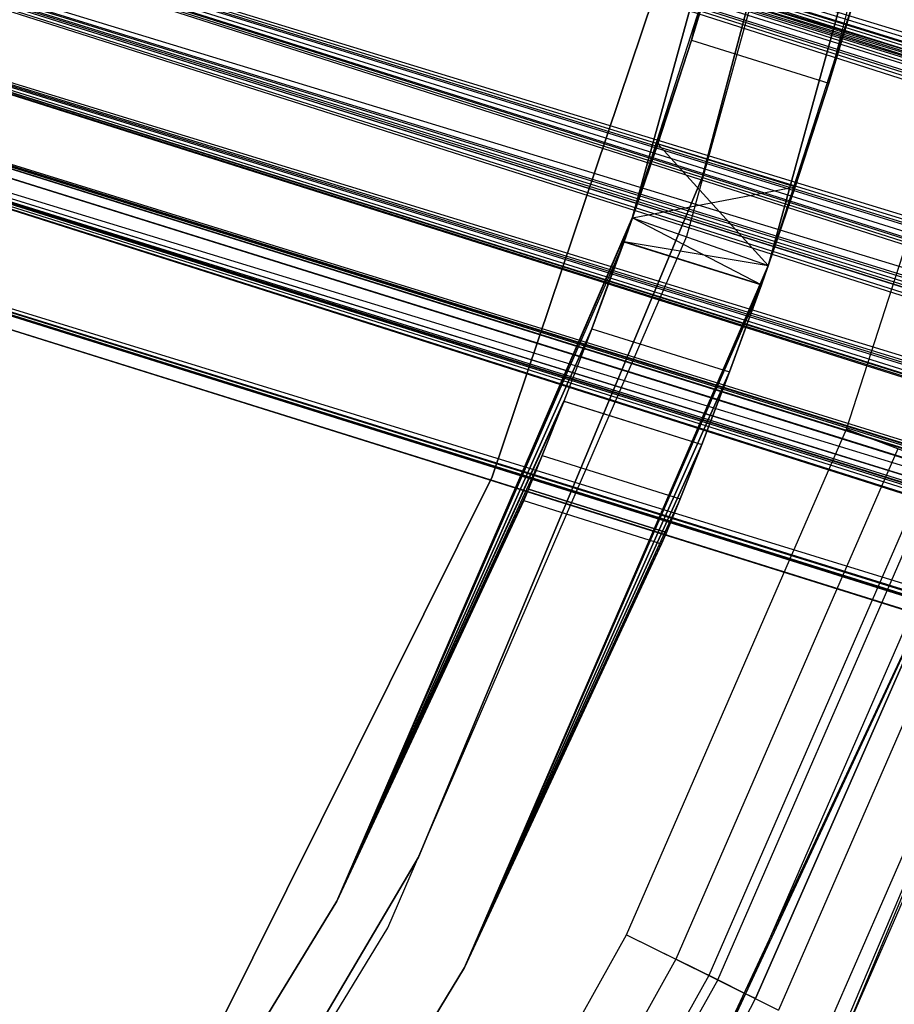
# Model space of a CAD drawing. Extents: x -38.3 to -0.1, y -39.1 to 0.
# Tile 105 of 256: x -17.36 to -17.002, y -20.586 to -20.182. Entities that reach past the tile are written whole.
import ezdxf

# ---------------------------------------------------------------- set-up
doc = ezdxf.new("R2010")
doc.units = 0
doc.header["$MEASUREMENT"] = 0
doc.layers.get('0').update_dxf_attribs({"color": 13, "linetype": 'CONTINUOUS'})

# ---------------------------------------------------------------- blocks, each defined once
blk = doc.blocks.new('ORTO_XII_A_STL')
at = {"color": 0}
for p, q in [((29.70708, 16.75529, 1.48324), (20.76024, 19.53969, 1.48037)), ((29.70193, 16.73888, 1.48037), (20.76024, 19.53969, 1.48037)), ((29.70708, 16.75529, 1.48324), (20.76024, 19.53969, 1.48037)), ((29.70193, 16.73888, 1.48037), (20.76024, 19.53969, 1.48037)), ((29.68261, 16.67718, 1.48324), (20.76024, 19.53969, 1.48037)), ((29.68261, 16.67718, 1.48324), (20.76024, 19.53969, 1.48037)), ((29.69484, 16.71624, 1.87264), (20.76024, 19.53969, 1.8712)), ((29.70193, 16.73888, 1.8712), (20.76024, 19.53969, 1.8712)), ((29.69484, 16.71624, 1.87264), (20.76024, 19.53969, 1.8712)), ((29.70193, 16.73888, 1.8712), (20.76024, 19.53969, 1.8712)), ((29.71877, 16.79264, 1.85562), (20.76024, 19.53969, 1.8712)), ((29.71877, 16.79264, 1.85562), (20.76024, 19.53969, 1.8712)), ((37.12902, 14.43699, 0.79568), (20.76024, 19.53969, 0.7914)), ((37.12204, 14.41468, 0.7914), (20.76024, 19.53969, 0.7914)), ((37.12902, 14.43699, 0.79568), (20.76024, 19.53969, 0.7914)), ((37.12204, 14.41468, 0.7914), (20.76024, 19.53969, 0.7914)), ((37.10086, 14.34708, 0.79568), (20.76024, 19.53969, 0.7914)), ((37.10086, 14.34708, 0.79568), (20.76024, 19.53969, 0.7914)), ((37.11494, 14.39204, 1.18366), (20.76024, 19.53969, 1.18223)), ((37.12204, 14.41468, 1.18223), (20.76024, 19.53969, 1.18223)), ((37.11494, 14.39204, 1.18366), (20.76024, 19.53969, 1.18223)), ((37.12204, 14.41468, 1.18223), (20.76024, 19.53969, 1.18223)), ((37.14229, 14.47933, 1.16111), (20.76024, 19.53969, 1.18223)), ((37.14229, 14.47933, 1.16111), (20.76024, 19.53969, 1.18223)), ((29.71824, 16.79093, 1.78919), (20.75812, 19.5329, 1.81258)), ((29.71398, 16.77735, 1.7978), (20.75812, 19.5329, 1.81258)), ((29.71824, 16.79093, 1.78919), (20.75812, 19.5329, 1.81258)), ((29.71398, 16.77735, 1.7978), (20.75812, 19.5329, 1.81258)), ((29.69981, 16.73209, 1.81258), (20.75812, 19.5329, 1.81258)), ((29.69981, 16.73209, 1.81258), (20.75812, 19.5329, 1.81258)), ((29.68024, 16.66961, 1.54695), (20.75812, 19.5329, 1.539)), ((29.68498, 16.68477, 1.542), (20.75812, 19.5329, 1.539)), ((29.68024, 16.66961, 1.54695), (20.75812, 19.5329, 1.539)), ((29.68498, 16.68477, 1.542), (20.75812, 19.5329, 1.539)), ((29.69981, 16.73209, 1.539), (20.75812, 19.5329, 1.539)), ((29.69981, 16.73209, 1.539), (20.75812, 19.5329, 1.539)), ((37.13834, 14.46673, 1.10021), (20.75812, 19.5329, 1.1236)), ((37.13408, 14.45314, 1.10882), (20.75812, 19.5329, 1.1236)), ((37.13834, 14.46673, 1.10021), (20.75812, 19.5329, 1.1236)), ((37.13408, 14.45314, 1.10882), (20.75812, 19.5329, 1.1236)), ((37.11991, 14.40789, 1.1236), (20.75812, 19.5329, 1.1236)), ((37.11991, 14.40789, 1.1236), (20.75812, 19.5329, 1.1236)), ((37.10034, 14.34541, 0.85797), (20.75812, 19.5329, 0.85002)), ((37.10509, 14.36057, 0.85302), (20.75812, 19.5329, 0.85002)), ((37.10034, 14.34541, 0.85797), (20.75812, 19.5329, 0.85002)), ((37.10509, 14.36057, 0.85302), (20.75812, 19.5329, 0.85002)), ((37.11991, 14.40789, 0.85002), (20.75812, 19.5329, 0.85002)), ((37.11991, 14.40789, 0.85002), (20.75812, 19.5329, 0.85002)), ((21.58628, 19.51726, 0.7309), (21.50895, 19.22534, 0.7309)), ((21.50895, 19.22534, 0.67185), (21.58628, 19.51726, 0.67185)), ((21.58628, 19.51726, 0.7309), (21.50895, 19.22534, 0.7309)), ((21.50895, 19.22534, 0.67185), (21.58628, 19.51726, 0.67185)), ((21.56156, 19.50382, 0.7309), (21.48042, 19.20912, 0.7309)), ((21.48042, 19.20912, 2.24665), (21.56156, 19.50382, 2.24665)), ((21.48042, 19.20912, 2.24665), (21.56156, 19.50382, 2.24665)), ((21.56156, 19.50382, 0.7309), (21.48042, 19.20912, 0.7309)), ((21.50456, 19.2817, 0.78602), (21.56156, 19.50382, 0.7309)), ((21.50456, 19.2817, 0.78602), (21.56156, 19.50382, 0.7309)), ((21.50271, 19.20127, 0.67185), (21.58471, 19.49915, 0.67185)), ((21.50271, 19.20127, 0.67185), (21.58471, 19.49915, 0.67185)), ((21.50271, 19.20127, 0.7309), (21.58471, 19.49915, 0.7309)), ((21.50271, 19.20127, 0.7309), (21.58471, 19.49915, 0.7309)), ((21.61945, 19.49215, 2.24665), (21.53613, 19.18951, 2.24665)), ((21.53613, 19.18951, 0.67185), (21.61945, 19.49215, 0.67185)), ((21.61945, 19.49215, 2.24665), (21.53613, 19.18951, 2.24665)), ((21.53613, 19.18951, 0.67185), (21.61945, 19.49215, 0.67185)), ((21.56089, 19.26397, 1.87657), (21.61945, 19.49215, 2.24665)), ((21.56089, 19.26397, 1.87657), (21.61945, 19.49215, 2.24665)), ((29.69981, 16.73209, 1.81258), (20.73854, 19.47042, 1.80463)), ((29.69484, 16.71624, 1.81358), (20.73854, 19.47042, 1.80463)), ((29.69981, 16.73209, 1.81258), (20.73854, 19.47042, 1.80463)), ((29.69484, 16.71624, 1.81358), (20.73854, 19.47042, 1.80463)), ((29.68024, 16.66961, 1.80463), (20.73854, 19.47042, 1.80463)), ((29.68024, 16.66961, 1.80463), (20.73854, 19.47042, 1.80463)), ((29.66401, 16.61781, 1.58441), (20.73854, 19.47042, 1.54695)), ((29.66753, 16.62904, 1.57265), (20.73854, 19.47042, 1.54695)), ((29.66401, 16.61781, 1.58441), (20.73854, 19.47042, 1.54695)), ((29.66753, 16.62904, 1.57265), (20.73854, 19.47042, 1.54695)), ((29.68024, 16.66961, 1.54695), (20.73854, 19.47042, 1.54695)), ((29.68024, 16.66961, 1.54695), (20.73854, 19.47042, 1.54695)), ((37.11991, 14.40789, 1.1236), (20.73854, 19.47042, 1.11565)), ((37.11494, 14.39204, 1.12461), (20.73854, 19.47042, 1.11565)), ((37.11991, 14.40789, 1.1236), (20.73854, 19.47042, 1.11565)), ((37.11494, 14.39204, 1.12461), (20.73854, 19.47042, 1.11565)), ((37.10034, 14.34541, 1.11565), (20.73854, 19.47042, 1.11565)), ((37.10034, 14.34541, 1.11565), (20.73854, 19.47042, 1.11565)), ((37.08411, 14.29361, 0.89544), (20.73854, 19.47042, 0.85797)), ((37.08763, 14.30484, 0.88367), (20.73854, 19.47042, 0.85797)), ((37.08411, 14.29361, 0.89544), (20.73854, 19.47042, 0.85797)), ((37.08763, 14.30484, 0.88367), (20.73854, 19.47042, 0.85797)), ((37.10034, 14.34541, 0.85797), (20.73854, 19.47042, 0.85797)), ((37.10034, 14.34541, 0.85797), (20.73854, 19.47042, 0.85797)), ((29.68261, 16.67718, 1.48324), (20.73228, 19.45043, 1.49173)), ((29.67398, 16.64962, 1.49173), (20.73228, 19.45043, 1.49173)), ((29.68261, 16.67718, 1.48324), (20.73228, 19.45043, 1.49173)), ((29.67398, 16.64962, 1.49173), (20.73228, 19.45043, 1.49173)), ((29.66026, 16.60582, 1.51653), (20.73228, 19.45043, 1.49173)), ((29.66026, 16.60582, 1.51653), (20.73228, 19.45043, 1.49173)), ((29.67091, 16.63983, 1.85562), (20.73228, 19.45043, 1.85984)), ((29.67091, 16.63983, 1.85562), (20.73228, 19.45043, 1.85984)), ((29.69484, 16.71624, 1.87264), (20.73228, 19.45043, 1.85984)), ((29.69484, 16.71624, 1.87264), (20.73228, 19.45043, 1.85984)), ((37.10086, 14.34708, 0.79568), (20.73228, 19.45043, 0.80275)), ((37.09408, 14.32542, 0.80275), (20.73228, 19.45043, 0.80275)), ((37.10086, 14.34708, 0.79568), (20.73228, 19.45043, 0.80275)), ((37.09408, 14.32542, 0.80275), (20.73228, 19.45043, 0.80275)), ((37.07592, 14.26747, 0.83947), (20.73228, 19.45043, 0.80275)), ((37.07592, 14.26747, 0.83947), (20.73228, 19.45043, 0.80275)), ((37.0876, 14.30474, 1.16111), (20.73228, 19.45043, 1.17087)), ((37.09408, 14.32542, 1.17087), (20.73228, 19.45043, 1.17087)), ((37.0876, 14.30474, 1.16111), (20.73228, 19.45043, 1.17087)), ((37.09408, 14.32542, 1.17087), (20.73228, 19.45043, 1.17087)), ((37.11494, 14.39204, 1.18366), (20.73228, 19.45043, 1.17087)), ((37.11494, 14.39204, 1.18366), (20.73228, 19.45043, 1.17087)), ((29.68024, 16.66961, 1.80463), (20.72232, 19.41862, 1.76716)), ((29.6757, 16.65513, 1.7978), (20.72232, 19.41862, 1.76716)), ((29.68024, 16.66961, 1.80463), (20.72232, 19.41862, 1.76716)), ((29.6757, 16.65513, 1.7978), (20.72232, 19.41862, 1.76716)), ((29.66401, 16.61781, 1.76716), (20.72232, 19.41862, 1.76716)), ((29.66401, 16.61781, 1.76716), (20.72232, 19.41862, 1.76716)), ((29.65485, 16.58856, 1.64281), (20.72232, 19.41862, 1.58441)), ((29.65633, 16.59329, 1.62692), (20.72232, 19.41862, 1.58441)), ((29.65485, 16.58856, 1.64281), (20.72232, 19.41862, 1.58441)), ((29.65633, 16.59329, 1.62692), (20.72232, 19.41862, 1.58441)), ((29.66401, 16.61781, 1.58441), (20.72232, 19.41862, 1.58441)), ((29.66401, 16.61781, 1.58441), (20.72232, 19.41862, 1.58441)), ((37.10034, 14.34541, 1.11565), (20.72232, 19.41862, 1.07819)), ((37.0958, 14.33093, 1.10882), (20.72232, 19.41862, 1.07819)), ((37.10034, 14.34541, 1.11565), (20.72232, 19.41862, 1.07819)), ((37.0958, 14.33093, 1.10882), (20.72232, 19.41862, 1.07819)), ((37.08411, 14.29361, 1.07819), (20.72232, 19.41862, 1.07819)), ((37.08411, 14.29361, 1.07819), (20.72232, 19.41862, 1.07819)), ((37.07495, 14.26436, 0.95383), (20.72232, 19.41862, 0.89544)), ((37.07643, 14.26908, 0.93795), (20.72232, 19.41862, 0.89544)), ((37.07495, 14.26436, 0.95383), (20.72232, 19.41862, 0.89544)), ((37.07643, 14.26908, 0.93795), (20.72232, 19.41862, 0.89544)), ((37.08411, 14.29361, 0.89544), (20.72232, 19.41862, 0.89544)), ((37.08411, 14.29361, 0.89544), (20.72232, 19.41862, 0.89544)), ((29.66401, 16.61781, 1.76716), (20.71316, 19.38937, 1.70876)), ((29.66094, 16.60802, 1.75406), (20.71316, 19.38937, 1.70876)), ((29.66401, 16.61781, 1.76716), (20.71316, 19.38937, 1.70876)), ((29.66094, 16.60802, 1.75406), (20.71316, 19.38937, 1.70876)), ((29.65485, 16.58856, 1.70876), (20.71316, 19.38937, 1.70876)), ((29.65485, 16.58856, 1.70876), (20.71316, 19.38937, 1.70876)), ((29.65395, 16.5857, 1.6924), (20.71316, 19.38937, 1.64281)), ((29.65395, 16.5857, 1.6924), (20.71316, 19.38937, 1.64281)), ((29.65485, 16.58856, 1.64281), (20.71316, 19.38937, 1.64281)), ((29.65485, 16.58856, 1.64281), (20.71316, 19.38937, 1.64281)), ((37.08411, 14.29361, 1.07819), (20.71316, 19.38937, 1.01979)), ((37.08105, 14.28382, 1.06509), (20.71316, 19.38937, 1.01979)), ((37.08411, 14.29361, 1.07819), (20.71316, 19.38937, 1.01979)), ((37.08105, 14.28382, 1.06509), (20.71316, 19.38937, 1.01979)), ((37.07495, 14.26436, 1.01979), (20.71316, 19.38937, 1.01979)), ((37.07495, 14.26436, 1.01979), (20.71316, 19.38937, 1.01979)), ((37.07405, 14.2615, 1.00342), (20.71316, 19.38937, 0.95383)), ((37.07405, 14.2615, 1.00342), (20.71316, 19.38937, 0.95383)), ((37.07495, 14.26436, 0.95383), (20.71316, 19.38937, 0.95383)), ((37.07495, 14.26436, 0.95383), (20.71316, 19.38937, 0.95383)), ((29.65485, 16.58856, 1.70876), (20.71196, 19.38555, 1.67579)), ((29.65485, 16.58856, 1.70876), (20.71196, 19.38555, 1.67579)), ((29.65395, 16.5857, 1.6924), (20.71196, 19.38555, 1.67579)), ((29.65395, 16.5857, 1.6924), (20.71196, 19.38555, 1.67579)), ((37.07495, 14.26436, 1.01979), (20.71196, 19.38555, 0.98681)), ((37.07495, 14.26436, 1.01979), (20.71196, 19.38555, 0.98681)), ((37.07405, 14.2615, 1.00342), (20.71196, 19.38555, 0.98681)), ((37.07405, 14.2615, 1.00342), (20.71196, 19.38555, 0.98681)), ((21.51759, 19.38391, 2.24665), (21.42274, 19.10259, 2.24665)), ((21.42274, 19.10259, 2.1876), (21.51759, 19.38391, 2.1876)), ((21.51759, 19.38391, 2.24665), (21.42274, 19.10259, 2.24665)), ((21.42274, 19.10259, 2.1876), (21.51759, 19.38391, 2.1876)), ((29.66026, 16.60582, 1.51653), (20.70911, 19.37644, 1.54525)), ((29.66026, 16.60582, 1.51653), (20.70911, 19.37644, 1.54525)), ((29.6508, 16.57563, 1.54525), (20.70911, 19.37644, 1.54525)), ((29.6508, 16.57563, 1.54525), (20.70911, 19.37644, 1.54525)), ((29.63771, 16.53384, 1.7229), (20.70911, 19.37644, 1.80632)), ((29.63771, 16.53384, 1.7229), (20.70911, 19.37644, 1.80632)), ((29.63888, 16.53758, 1.73662), (20.70911, 19.37644, 1.80632)), ((29.65111, 16.57664, 1.80751), (20.70911, 19.37644, 1.80632)), ((29.63888, 16.53758, 1.73662), (20.70911, 19.37644, 1.80632)), ((29.65111, 16.57664, 1.80751), (20.70911, 19.37644, 1.80632)), ((29.67091, 16.63983, 1.85562), (20.70911, 19.37644, 1.80632)), ((29.67091, 16.63983, 1.85562), (20.70911, 19.37644, 1.80632)), ((37.07592, 14.26747, 0.83947), (20.70911, 19.37644, 0.85627)), ((20.70911, 19.37644, 0.85627), (37.05993, 14.21639, 0.91701)), ((20.70911, 19.37644, 0.85627), (37.05993, 14.21639, 0.91701)), ((20.70911, 19.37644, 0.85627), (37.0709, 14.25143, 0.85627)), ((20.70911, 19.37644, 0.85627), (37.0709, 14.25143, 0.85627)), ((37.07592, 14.26747, 0.83947), (20.70911, 19.37644, 0.85627)), ((37.06652, 14.23744, 1.09863), (20.70911, 19.37644, 1.11735)), ((37.0709, 14.25143, 1.11735), (20.70911, 19.37644, 1.11735)), ((37.06652, 14.23744, 1.09863), (20.70911, 19.37644, 1.11735)), ((37.0709, 14.25143, 1.11735), (20.70911, 19.37644, 1.11735)), ((37.0876, 14.30474, 1.16111), (20.70911, 19.37644, 1.11735)), ((37.0876, 14.30474, 1.16111), (20.70911, 19.37644, 1.11735)), ((21.56809, 19.12207, 67.85689), (21.63755, 19.33715, 67.85689)), ((21.56809, 19.12207, 67.81752), (21.63755, 19.33715, 67.81752)), ((21.56809, 19.12207, 67.85689), (21.63755, 19.33715, 67.85689)), ((21.56809, 19.12207, 67.81752), (21.63755, 19.33715, 67.81752)), ((29.6508, 16.57563, 1.54525), (20.69602, 19.33466, 1.62868)), ((29.6508, 16.57563, 1.54525), (20.69602, 19.33466, 1.62868)), ((29.64388, 16.55355, 1.57736), (20.69602, 19.33466, 1.62868)), ((29.63771, 16.53384, 1.62868), (20.69602, 19.33466, 1.62868)), ((29.64388, 16.55355, 1.57736), (20.69602, 19.33466, 1.62868)), ((29.63771, 16.53384, 1.62868), (20.69602, 19.33466, 1.62868)), ((29.63632, 16.52942, 1.65521), (20.69602, 19.33466, 1.62868)), ((29.63632, 16.52942, 1.65521), (20.69602, 19.33466, 1.62868)), ((29.63771, 16.53384, 1.7229), (20.69602, 19.33466, 1.7229)), ((29.63771, 16.53384, 1.7229), (20.69602, 19.33466, 1.7229)), ((37.05653, 14.20555, 1.01054), (20.69602, 19.33466, 1.03392)), ((20.69602, 19.33466, 1.03392), (37.0561, 14.20418, 0.98681)), ((20.69602, 19.33466, 1.03392), (37.0561, 14.20418, 0.98681)), ((20.69602, 19.33466, 0.9397), (37.05781, 14.20964, 0.9397)), ((20.69602, 19.33466, 0.9397), (37.05781, 14.20964, 0.9397)), ((20.69602, 19.33466, 0.9397), (37.05993, 14.21639, 0.91701)), ((20.69602, 19.33466, 0.9397), (37.05993, 14.21639, 0.91701)), ((37.05781, 14.20964, 1.03392), (20.69602, 19.33466, 1.03392)), ((37.05653, 14.20555, 1.01054), (20.69602, 19.33466, 1.03392)), ((37.05781, 14.20964, 1.03392), (20.69602, 19.33466, 1.03392)), ((37.06652, 14.23744, 1.09863), (20.69602, 19.33466, 1.03392)), ((37.06652, 14.23744, 1.09863), (20.69602, 19.33466, 1.03392)), ((29.63632, 16.52942, 1.65521), (20.69431, 19.3292, 1.67579)), ((29.63632, 16.52942, 1.65521), (20.69431, 19.3292, 1.67579)), ((29.636, 16.52839, 1.67579), (20.69431, 19.3292, 1.67579)), ((29.636, 16.52839, 1.67579), (20.69431, 19.3292, 1.67579)), ((20.69431, 19.3292, 0.98681), (37.0561, 14.20418, 0.98681)), ((20.69431, 19.3292, 0.98681), (37.0561, 14.20418, 0.98681)), ((21.48042, 19.20912, 2.24665), (21.51747, 19.32446, 1.87154)), ((21.48042, 19.20912, 2.24665), (21.51747, 19.32446, 1.87154)), ((21.51747, 19.32446, 1.18256), (21.50453, 19.28162, 1.1876)), ((21.51747, 19.32446, 1.87154), (21.50453, 19.28162, 1.87657)), ((21.51747, 19.32446, 1.18256), (21.50453, 19.28162, 1.1876)), ((21.51747, 19.32446, 1.87154), (21.50453, 19.28162, 1.87657)), ((21.50456, 19.2817, 0.78602), (21.51747, 19.32446, 0.79106)), ((21.50456, 19.2817, 1.475), (21.51747, 19.32446, 1.48003)), ((21.50456, 19.2817, 0.78602), (21.51747, 19.32446, 0.79106)), ((21.50456, 19.2817, 1.475), (21.51747, 19.32446, 1.48003)), ((21.57384, 19.3068, 0.79106), (21.53613, 19.18951, 0.67185)), ((21.57384, 19.3068, 0.79106), (21.53613, 19.18951, 0.67185)), ((21.56089, 19.26397, 1.87657), (21.57384, 19.3068, 1.87154)), ((21.56089, 19.26397, 1.1876), (21.57384, 19.3068, 1.18256)), ((21.56089, 19.26397, 1.1876), (21.57384, 19.3068, 1.18256)), ((21.56089, 19.26397, 1.87657), (21.57384, 19.3068, 1.87154)), ((21.57384, 19.3068, 1.48003), (21.56091, 19.26404, 1.475)), ((21.57384, 19.3068, 0.79106), (21.56091, 19.26404, 0.78602)), ((21.57384, 19.3068, 0.79106), (21.56091, 19.26404, 0.78602)), ((21.57384, 19.3068, 1.48003), (21.56091, 19.26404, 1.475)), ((21.50456, 19.2817, 0.78602), (21.48042, 19.20912, 0.7309)), ((21.50456, 19.2817, 0.78602), (21.48042, 19.20912, 0.7309)), ((21.50453, 19.28162, 1.87657), (21.48042, 19.20912, 2.24665)), ((21.50453, 19.28162, 1.87657), (21.48042, 19.20912, 2.24665)), ((21.49076, 19.23918, 0.79106), (21.50456, 19.2817, 0.78602)), ((21.49076, 19.23918, 1.48003), (21.50456, 19.2817, 1.475)), ((21.49076, 19.23918, 0.79106), (21.50456, 19.2817, 0.78602)), ((21.49076, 19.23918, 1.48003), (21.50456, 19.2817, 1.475)), ((21.50453, 19.28162, 1.1876), (21.49076, 19.23918, 1.18256)), ((21.50453, 19.28162, 1.87657), (21.49076, 19.23918, 1.87154)), ((21.50453, 19.28162, 1.1876), (21.49076, 19.23918, 1.18256)), ((21.50453, 19.28162, 1.87657), (21.49076, 19.23918, 1.87154)), ((21.50453, 19.28162, 1.1876), (21.50456, 19.2817, 1.475)), ((21.50453, 19.28162, 1.1876), (21.50456, 19.2817, 1.475)), ((21.50453, 19.28162, 1.1876), (21.56089, 19.26397, 1.1876)), ((21.50453, 19.28162, 1.1876), (21.56089, 19.26397, 1.1876)), ((21.50453, 19.28162, 1.87657), (21.56089, 19.26397, 1.87657)), ((21.50453, 19.28162, 1.87657), (21.56089, 19.26397, 1.87657)), ((21.50456, 19.2817, 0.78602), (21.56091, 19.26404, 0.78602)), ((21.50456, 19.2817, 0.78602), (21.56091, 19.26404, 0.78602)), ((21.50456, 19.2817, 1.475), (21.56091, 19.26404, 1.475)), ((21.50456, 19.2817, 1.475), (21.56091, 19.26404, 1.475)), ((21.56091, 19.26404, 0.78602), (21.53613, 19.18951, 0.67185)), ((21.56091, 19.26404, 0.78602), (21.53613, 19.18951, 0.67185)), ((21.56089, 19.26397, 1.87657), (21.53613, 19.18951, 2.24665)), ((21.56089, 19.26397, 1.87657), (21.53613, 19.18951, 2.24665)), ((21.56091, 19.26404, 1.475), (21.54713, 19.22153, 1.48003)), ((21.56091, 19.26404, 0.78602), (21.54713, 19.22153, 0.79106)), ((21.56091, 19.26404, 0.78602), (21.54713, 19.22153, 0.79106)), ((21.56091, 19.26404, 1.475), (21.54713, 19.22153, 1.48003)), ((21.54713, 19.22153, 1.87154), (21.56089, 19.26397, 1.87657)), ((21.54713, 19.22153, 1.18256), (21.56089, 19.26397, 1.1876)), ((21.54713, 19.22153, 1.18256), (21.56089, 19.26397, 1.1876)), ((21.54713, 19.22153, 1.87154), (21.56089, 19.26397, 1.87657)), ((21.56091, 19.26404, 1.475), (21.56089, 19.26397, 1.1876)), ((21.56091, 19.26404, 1.475), (21.56089, 19.26397, 1.1876)), ((21.48032, 19.20882, 0.80128), (21.49076, 19.23918, 0.79106)), ((21.49076, 19.23918, 1.18256), (21.48032, 19.20882, 1.17234)), ((21.48032, 19.20882, 1.49026), (21.49076, 19.23918, 1.48003)), ((21.49076, 19.23918, 1.87154), (21.48032, 19.20882, 1.86132)), ((21.49076, 19.23918, 1.18256), (21.48032, 19.20882, 1.17234)), ((21.48032, 19.20882, 0.80128), (21.49076, 19.23918, 0.79106)), ((21.49076, 19.23918, 1.87154), (21.48032, 19.20882, 1.86132)), ((21.48032, 19.20882, 1.49026), (21.49076, 19.23918, 1.48003)), ((21.49076, 19.23918, 0.79106), (21.48042, 19.20912, 0.7309)), ((21.49076, 19.23918, 0.79106), (21.48042, 19.20912, 0.7309)), ((21.49076, 19.23918, 1.87154), (21.48042, 19.20912, 2.24665)), ((21.49076, 19.23918, 1.87154), (21.48042, 19.20912, 2.24665)), ((21.49076, 19.23918, 1.18256), (21.49076, 19.23918, 1.48003)), ((21.49076, 19.23918, 1.18256), (21.49076, 19.23918, 1.48003)), ((21.49076, 19.23918, 1.18256), (21.54713, 19.22153, 1.18256)), ((21.49076, 19.23918, 1.18256), (21.54713, 19.22153, 1.18256)), ((21.49076, 19.23918, 0.79106), (21.54713, 19.22153, 0.79106)), ((21.49076, 19.23918, 0.79106), (21.54713, 19.22153, 0.79106)), ((21.49076, 19.23918, 0.79106), (21.53604, 19.18925, 0.80213)), ((21.49076, 19.23918, 0.79106), (21.53604, 19.18925, 0.80213)), ((21.49076, 19.23918, 1.87154), (21.54713, 19.22153, 1.87154)), ((21.49076, 19.23918, 1.87154), (21.54713, 19.22153, 1.87154)), ((21.49076, 19.23918, 1.48003), (21.54713, 19.22153, 1.48003)), ((21.49076, 19.23918, 1.48003), (21.54713, 19.22153, 1.48003)), ((21.49076, 19.23918, 1.48003), (21.53604, 19.18925, 1.49111)), ((21.49076, 19.23918, 1.48003), (21.53604, 19.18925, 1.49111)), ((21.50895, 19.22534, 0.7309), (21.39258, 18.94667, 0.7309)), ((21.39258, 18.94667, 0.67185), (21.50895, 19.22534, 0.67185)), ((21.50895, 19.22534, 0.7309), (21.39258, 18.94667, 0.7309)), ((21.39258, 18.94667, 0.67185), (21.50895, 19.22534, 0.67185)), ((21.50895, 19.22534, 0.7309), (21.50895, 19.22534, 0.67185)), ((21.50895, 19.22534, 0.7309), (21.50895, 19.22534, 0.67185)), ((21.48032, 19.20882, 1.17234), (21.54713, 19.22153, 1.18256)), ((21.48032, 19.20882, 1.17234), (21.54713, 19.22153, 1.18256)), ((21.48032, 19.20882, 1.86132), (21.54713, 19.22153, 1.87154)), ((21.48032, 19.20882, 1.86132), (21.54713, 19.22153, 1.87154)), ((21.54713, 19.22153, 0.79106), (21.53604, 19.18925, 0.80213)), ((21.53604, 19.18926, 1.86047), (21.54713, 19.22153, 1.87154)), ((21.54713, 19.22153, 1.48003), (21.53604, 19.18925, 1.49111)), ((21.53604, 19.18926, 1.17149), (21.54713, 19.22153, 1.18256)), ((21.53604, 19.18926, 1.17149), (21.54713, 19.22153, 1.18256)), ((21.54713, 19.22153, 0.79106), (21.53604, 19.18925, 0.80213)), ((21.53604, 19.18926, 1.86047), (21.54713, 19.22153, 1.87154)), ((21.54713, 19.22153, 1.48003), (21.53604, 19.18925, 1.49111)), ((21.53613, 19.18951, 0.67185), (21.54713, 19.22153, 0.79106)), ((21.54713, 19.22153, 1.87154), (21.53613, 19.18951, 2.24665)), ((21.54713, 19.22153, 1.87154), (21.53613, 19.18951, 2.24665)), ((21.53613, 19.18951, 0.67185), (21.54713, 19.22153, 0.79106)), ((21.54713, 19.22153, 1.48003), (21.54713, 19.22153, 1.18256)), ((21.54713, 19.22153, 1.48003), (21.54713, 19.22153, 1.18256)), ((21.48042, 19.20912, 0.7309), (21.35907, 18.92857, 0.7309)), ((21.35907, 18.92857, 2.24665), (21.48042, 19.20912, 2.24665)), ((21.35907, 18.92857, 2.24665), (21.48042, 19.20912, 2.24665)), ((21.48042, 19.20912, 0.7309), (21.35907, 18.92857, 0.7309)), ((21.48032, 19.20882, 1.86132), (21.35907, 18.92857, 2.24665)), ((21.48032, 19.20882, 1.86132), (21.35907, 18.92857, 2.24665)), ((21.46372, 19.16329, 0.82983), (21.48042, 19.20912, 0.7309)), ((21.46372, 19.16329, 0.82983), (21.48042, 19.20912, 0.7309)), ((21.47683, 19.199, 0.80594), (21.48042, 19.20912, 0.7309)), ((21.47683, 19.199, 0.80594), (21.48042, 19.20912, 0.7309)), ((21.47683, 19.199, 0.80594), (21.48032, 19.20882, 0.80128)), ((21.47683, 19.199, 1.49492), (21.48032, 19.20882, 1.49026)), ((21.47683, 19.199, 0.80594), (21.48032, 19.20882, 0.80128)), ((21.47683, 19.199, 1.49492), (21.48032, 19.20882, 1.49026)), ((21.48032, 19.20882, 1.86132), (21.47688, 19.19912, 1.85672)), ((21.48032, 19.20882, 1.17234), (21.47688, 19.19912, 1.16774)), ((21.48032, 19.20882, 1.17234), (21.47688, 19.19912, 1.16774)), ((21.48032, 19.20882, 1.86132), (21.47688, 19.19912, 1.85672)), ((21.48032, 19.20882, 0.80128), (21.48042, 19.20912, 0.7309)), ((21.48032, 19.20882, 0.80128), (21.48042, 19.20912, 0.7309)), ((21.48032, 19.20882, 1.86132), (21.48042, 19.20912, 2.24665)), ((21.48032, 19.20882, 1.86132), (21.48042, 19.20912, 2.24665)), ((21.48032, 19.20882, 1.49026), (21.48032, 19.20882, 1.17234)), ((21.48032, 19.20882, 1.49026), (21.48032, 19.20882, 1.17234)), ((21.48032, 19.20882, 1.17234), (21.53604, 19.18926, 1.17149)), ((21.48032, 19.20882, 1.17234), (21.53604, 19.18926, 1.17149)), ((21.48032, 19.20882, 0.80128), (21.53604, 19.18925, 0.80213)), ((21.48032, 19.20882, 0.80128), (21.53604, 19.18925, 0.80213)), ((21.48032, 19.20882, 0.80128), (21.53323, 19.18133, 0.80594)), ((21.48032, 19.20882, 0.80128), (21.53323, 19.18133, 0.80594)), ((21.48032, 19.20882, 1.86132), (21.53604, 19.18926, 1.86047)), ((21.48032, 19.20882, 1.86132), (21.53604, 19.18926, 1.86047)), ((21.48032, 19.20882, 1.49026), (21.53604, 19.18925, 1.49111)), ((21.48032, 19.20882, 1.49026), (21.53604, 19.18925, 1.49111)), ((21.48032, 19.20882, 1.49026), (21.53323, 19.18133, 1.49492)), ((21.48032, 19.20882, 1.49026), (21.53323, 19.18133, 1.49492)), ((21.47688, 19.19912, 1.85672), (21.35907, 18.92857, 2.24665)), ((21.47688, 19.19912, 1.85672), (21.35907, 18.92857, 2.24665)), ((21.38004, 18.91771, 0.67185), (21.50271, 19.20127, 0.67185)), ((21.38004, 18.91771, 0.67185), (21.50271, 19.20127, 0.67185)), ((21.38004, 18.91771, 0.7309), (21.50271, 19.20127, 0.7309)), ((21.38004, 18.91771, 0.7309), (21.50271, 19.20127, 0.7309)), ((21.47688, 19.19912, 1.85672), (21.46372, 19.16329, 1.83277)), ((21.47688, 19.19912, 1.16774), (21.46372, 19.16329, 1.14379)), ((21.47688, 19.19912, 1.16774), (21.46372, 19.16329, 1.14379)), ((21.47688, 19.19912, 1.85672), (21.46372, 19.16329, 1.83277)), ((21.46372, 19.16329, 0.82983), (21.47683, 19.199, 0.80594)), ((21.46372, 19.16329, 1.5188), (21.47683, 19.199, 1.49492)), ((21.46372, 19.16329, 0.82983), (21.47683, 19.199, 0.80594)), ((21.46372, 19.16329, 1.5188), (21.47683, 19.199, 1.49492)), ((21.47683, 19.199, 1.49492), (21.47688, 19.19912, 1.16774)), ((21.47683, 19.199, 1.49492), (21.47688, 19.19912, 1.16774)), ((21.47683, 19.199, 0.80594), (21.53323, 19.18133, 0.80594)), ((21.47683, 19.199, 0.80594), (21.53323, 19.18133, 0.80594)), ((21.47683, 19.199, 1.49492), (21.53323, 19.18133, 1.49492)), ((21.47683, 19.199, 1.49492), (21.53323, 19.18133, 1.49492)), ((21.47688, 19.19912, 1.16774), (21.53328, 19.18146, 1.16774)), ((21.47688, 19.19912, 1.16774), (21.53328, 19.18146, 1.16774)), ((21.47688, 19.19912, 1.16774), (21.53604, 19.18926, 1.17149)), ((21.47688, 19.19912, 1.16774), (21.53604, 19.18926, 1.17149)), ((21.47688, 19.19912, 1.85672), (21.53328, 19.18146, 1.85672)), ((21.47688, 19.19912, 1.85672), (21.53328, 19.18146, 1.85672)), ((21.47688, 19.19912, 1.85672), (21.53604, 19.18926, 1.86047)), ((21.47688, 19.19912, 1.85672), (21.53604, 19.18926, 1.86047)), ((21.50271, 19.20127, 0.67185), (21.50271, 19.20127, 0.7309)), ((21.50271, 19.20127, 0.67185), (21.50271, 19.20127, 0.7309)), ((21.4115, 18.9014, 0.67185), (21.53613, 19.18951, 0.67185)), ((21.53613, 19.18951, 2.24665), (21.4115, 18.9014, 2.24665)), ((21.53613, 19.18951, 2.24665), (21.4115, 18.9014, 2.24665)), ((21.4115, 18.9014, 0.67185), (21.53613, 19.18951, 0.67185)), ((21.53323, 19.18133, 0.80594), (21.53613, 19.18951, 0.67185)), ((21.53323, 19.18133, 0.80594), (21.53613, 19.18951, 0.67185)), ((21.53604, 19.18925, 0.80213), (21.53323, 19.18133, 0.80594)), ((21.53604, 19.18925, 1.49111), (21.53323, 19.18133, 1.49492)), ((21.53604, 19.18925, 0.80213), (21.53323, 19.18133, 0.80594)), ((21.53604, 19.18925, 1.49111), (21.53323, 19.18133, 1.49492)), ((21.53613, 19.18951, 2.24665), (21.53328, 19.18146, 1.85672)), ((21.53613, 19.18951, 2.24665), (21.53328, 19.18146, 1.85672)), ((21.53328, 19.18146, 1.85672), (21.53604, 19.18926, 1.86047)), ((21.53328, 19.18146, 1.16774), (21.53604, 19.18926, 1.17149)), ((21.53328, 19.18146, 1.16774), (21.53604, 19.18926, 1.17149)), ((21.53328, 19.18146, 1.85672), (21.53604, 19.18926, 1.86047)), ((21.53604, 19.18925, 0.80213), (21.53613, 19.18951, 0.67185)), ((21.53604, 19.18925, 0.80213), (21.53613, 19.18951, 0.67185)), ((21.53604, 19.18926, 1.86047), (21.53613, 19.18951, 2.24665)), ((21.53604, 19.18926, 1.86047), (21.53613, 19.18951, 2.24665)), ((21.53604, 19.18925, 1.49111), (21.53604, 19.18926, 1.17149)), ((21.53604, 19.18925, 1.49111), (21.53604, 19.18926, 1.17149)), ((21.4115, 18.9014, 2.24665), (21.53328, 19.18146, 1.85672)), ((21.4115, 18.9014, 2.24665), (21.53328, 19.18146, 1.85672)), ((21.53323, 19.18133, 0.80594), (21.4115, 18.9014, 0.67185)), ((21.53323, 19.18133, 0.80594), (21.4115, 18.9014, 0.67185)), ((21.52016, 19.14561, 1.83277), (21.53328, 19.18146, 1.85672)), ((21.52016, 19.14561, 1.14379), (21.53328, 19.18146, 1.16774)), ((21.52016, 19.14561, 1.14379), (21.53328, 19.18146, 1.16774)), ((21.52016, 19.14561, 1.83277), (21.53328, 19.18146, 1.85672)), ((21.53323, 19.18133, 0.80594), (21.52016, 19.14561, 0.82983)), ((21.53323, 19.18133, 1.49492), (21.52016, 19.14561, 1.5188)), ((21.53323, 19.18133, 0.80594), (21.52016, 19.14561, 0.82983)), ((21.53323, 19.18133, 1.49492), (21.52016, 19.14561, 1.5188)), ((21.53323, 19.18133, 1.49492), (21.53328, 19.18146, 1.16774)), ((21.53323, 19.18133, 1.49492), (21.53328, 19.18146, 1.16774)), ((21.35907, 18.92857, 2.24665), (21.46372, 19.16329, 1.83277)), ((21.46372, 19.16329, 0.82983), (21.35907, 18.92857, 0.7309)), ((21.46372, 19.16329, 0.82983), (21.35907, 18.92857, 0.7309)), ((21.35907, 18.92857, 2.24665), (21.46372, 19.16329, 1.83277)), ((21.46372, 19.16329, 1.83277), (21.45226, 19.13357, 1.80098)), ((21.46372, 19.16329, 1.14379), (21.45226, 19.13357, 1.112)), ((21.46372, 19.16329, 1.14379), (21.45226, 19.13357, 1.112)), ((21.46372, 19.16329, 1.83277), (21.45226, 19.13357, 1.80098)), ((21.45227, 19.1336, 0.86157), (21.46372, 19.16329, 0.82983)), ((21.45227, 19.1336, 1.55054), (21.46372, 19.16329, 1.5188)), ((21.45227, 19.1336, 0.86157), (21.46372, 19.16329, 0.82983)), ((21.45227, 19.1336, 1.55054), (21.46372, 19.16329, 1.5188)), ((21.46372, 19.16329, 1.5188), (21.46372, 19.16329, 1.14379)), ((21.46372, 19.16329, 1.5188), (21.46372, 19.16329, 1.14379)), ((21.46372, 19.16329, 1.14379), (21.52016, 19.14561, 1.14379)), ((21.46372, 19.16329, 1.14379), (21.52016, 19.14561, 1.14379)), ((21.46372, 19.16329, 0.82983), (21.52016, 19.14561, 0.82983)), ((21.46372, 19.16329, 0.82983), (21.52016, 19.14561, 0.82983)), ((21.46372, 19.16329, 1.83277), (21.52016, 19.14561, 1.83277)), ((21.46372, 19.16329, 1.83277), (21.52016, 19.14561, 1.83277)), ((21.46372, 19.16329, 1.5188), (21.52016, 19.14561, 1.5188)), ((21.46372, 19.16329, 1.5188), (21.52016, 19.14561, 1.5188)), ((21.68452, 19.15475, 66.81358), (21.55692, 18.85283, 66.81358)), ((21.68452, 19.15475, 66.81358), (21.55692, 18.85283, 66.81358)), ((21.68452, 19.15475, 66.81358), (21.56609, 18.87117, 67.75846)), ((21.68452, 19.15475, 66.81358), (21.56609, 18.87117, 67.75846)), ((21.52016, 19.14561, 0.82983), (21.4115, 18.9014, 0.67185)), ((21.52016, 19.14561, 0.82983), (21.4115, 18.9014, 0.67185)), ((21.4115, 18.9014, 2.24665), (21.52016, 19.14561, 1.83277)), ((21.4115, 18.9014, 2.24665), (21.52016, 19.14561, 1.83277)), ((21.50876, 19.11587, 1.80098), (21.52016, 19.14561, 1.83277)), ((21.50876, 19.11587, 1.112), (21.52016, 19.14561, 1.14379)), ((21.50876, 19.11587, 1.112), (21.52016, 19.14561, 1.14379)), ((21.50876, 19.11587, 1.80098), (21.52016, 19.14561, 1.83277)), ((21.52016, 19.14561, 0.82983), (21.50877, 19.11591, 0.86157)), ((21.52016, 19.14561, 1.5188), (21.50877, 19.11591, 1.55054)), ((21.52016, 19.14561, 0.82983), (21.50877, 19.11591, 0.86157)), ((21.52016, 19.14561, 1.5188), (21.50877, 19.11591, 1.55054)), ((21.52016, 19.14561, 1.5188), (21.52016, 19.14561, 1.14379)), ((21.52016, 19.14561, 1.5188), (21.52016, 19.14561, 1.14379)), ((21.45227, 19.1336, 0.86157), (21.35907, 18.92857, 0.7309)), ((21.45227, 19.1336, 0.86157), (21.35907, 18.92857, 0.7309)), ((21.35907, 18.92857, 2.24665), (21.45226, 19.13357, 1.80098)), ((21.35907, 18.92857, 2.24665), (21.45226, 19.13357, 1.80098)), ((21.44334, 19.11129, 0.89969), (21.45227, 19.1336, 0.86157)), ((21.44334, 19.11129, 1.58867), (21.45227, 19.1336, 1.55054)), ((21.44334, 19.11129, 0.89969), (21.45227, 19.1336, 0.86157)), ((21.44334, 19.11129, 1.58867), (21.45227, 19.1336, 1.55054)), ((21.45226, 19.13357, 1.80098), (21.44334, 19.11129, 1.76291)), ((21.45226, 19.13357, 1.112), (21.44334, 19.11129, 1.07393)), ((21.45226, 19.13357, 1.112), (21.44334, 19.11129, 1.07393)), ((21.45226, 19.13357, 1.80098), (21.44334, 19.11129, 1.76291)), ((21.45227, 19.1336, 1.55054), (21.45226, 19.13357, 1.112)), ((21.45227, 19.1336, 1.55054), (21.45226, 19.13357, 1.112)), ((21.45226, 19.13357, 1.112), (21.50876, 19.11587, 1.112)), ((21.45226, 19.13357, 1.112), (21.50876, 19.11587, 1.112)), ((21.45226, 19.13357, 1.80098), (21.50876, 19.11587, 1.80098)), ((21.45226, 19.13357, 1.80098), (21.50876, 19.11587, 1.80098)), ((21.45227, 19.1336, 0.86157), (21.50877, 19.11591, 0.86157)), ((21.45227, 19.1336, 0.86157), (21.50877, 19.11591, 0.86157)), ((21.45227, 19.1336, 1.55054), (21.50877, 19.11591, 1.55054)), ((21.45227, 19.1336, 1.55054), (21.50877, 19.11591, 1.55054)), ((21.47788, 18.91483, 67.85689), (21.56809, 19.12207, 67.85689)), ((21.47788, 18.91483, 67.81752), (21.56809, 19.12207, 67.81752)), ((21.47788, 18.91483, 67.85689), (21.56809, 19.12207, 67.85689)), ((21.47788, 18.91483, 67.81752), (21.56809, 19.12207, 67.81752)), ((21.58923, 19.11407, 67.81302), (21.56809, 19.12207, 67.81752)), ((21.58923, 19.11407, 67.81302), (21.56809, 19.12207, 67.81752)), ((21.56809, 19.12207, 67.85689), (21.60332, 19.10875, 67.8494)), ((21.56809, 19.12207, 67.85689), (21.60332, 19.10875, 67.8494)), ((21.4115, 18.9014, 0.67185), (21.50877, 19.11591, 0.86157)), ((21.4115, 18.9014, 0.67185), (21.50877, 19.11591, 0.86157)), ((21.50876, 19.11587, 1.80098), (21.4115, 18.9014, 2.24665)), ((21.50876, 19.11587, 1.80098), (21.4115, 18.9014, 2.24665)), ((21.58923, 19.11407, 67.81302), (21.49813, 18.9048, 67.81302)), ((21.58923, 19.11407, 67.81302), (21.49813, 18.9048, 67.81302)), ((21.50877, 19.11591, 0.86157), (21.49988, 19.09358, 0.89969)), ((21.50877, 19.11591, 1.55054), (21.49988, 19.09358, 1.58867)), ((21.50877, 19.11591, 0.86157), (21.49988, 19.09358, 0.89969)), ((21.50877, 19.11591, 1.55054), (21.49988, 19.09358, 1.58867)), ((21.49988, 19.09358, 1.76291), (21.50876, 19.11587, 1.80098)), ((21.49988, 19.09358, 1.07393), (21.50876, 19.11587, 1.112)), ((21.49988, 19.09358, 1.07393), (21.50876, 19.11587, 1.112)), ((21.49988, 19.09358, 1.76291), (21.50876, 19.11587, 1.80098)), ((21.50877, 19.11591, 1.55054), (21.50876, 19.11587, 1.112)), ((21.50877, 19.11591, 1.55054), (21.50876, 19.11587, 1.112)), ((21.44334, 19.11129, 1.76291), (21.35907, 18.92857, 2.24665)), ((21.44334, 19.11129, 1.76291), (21.35907, 18.92857, 2.24665)), ((21.44334, 19.11129, 0.89969), (21.35907, 18.92857, 0.7309)), ((21.44334, 19.11129, 0.89969), (21.35907, 18.92857, 0.7309)), ((21.44334, 19.11129, 1.76291), (21.43767, 19.09749, 1.7204)), ((21.44334, 19.11129, 1.07393), (21.43767, 19.09749, 1.03143)), ((21.44334, 19.11129, 1.07393), (21.43767, 19.09749, 1.03143)), ((21.44334, 19.11129, 1.76291), (21.43767, 19.09749, 1.7204)), ((21.43769, 19.09754, 0.94197), (21.44334, 19.11129, 0.89969)), ((21.43769, 19.09754, 1.63095), (21.44334, 19.11129, 1.58867)), ((21.43769, 19.09754, 0.94197), (21.44334, 19.11129, 0.89969)), ((21.43769, 19.09754, 1.63095), (21.44334, 19.11129, 1.58867)), ((21.44334, 19.11129, 1.58867), (21.44334, 19.11129, 1.07393)), ((21.44334, 19.11129, 1.58867), (21.44334, 19.11129, 1.07393)), ((21.44334, 19.11129, 1.07393), (21.49988, 19.09358, 1.07393)), ((21.44334, 19.11129, 1.07393), (21.49988, 19.09358, 1.07393)), ((21.44334, 19.11129, 0.89969), (21.49988, 19.09358, 0.89969)), ((21.44334, 19.11129, 0.89969), (21.49988, 19.09358, 0.89969)), ((21.44334, 19.11129, 1.76291), (21.49988, 19.09358, 1.76291)), ((21.44334, 19.11129, 1.76291), (21.49988, 19.09358, 1.76291)), ((21.44334, 19.11129, 1.58867), (21.49988, 19.09358, 1.58867)), ((21.44334, 19.11129, 1.58867), (21.49988, 19.09358, 1.58867)), ((21.60332, 19.10875, 67.8494), (21.51164, 18.89812, 67.8494)), ((21.60332, 19.10875, 67.8494), (21.51164, 18.89812, 67.8494)), ((21.5153, 18.8963, 67.80022), (21.60715, 19.1073, 67.80022)), ((21.5153, 18.8963, 67.80022), (21.60715, 19.1073, 67.80022)), ((21.42274, 19.10259, 2.24665), (21.29047, 18.83681, 2.24665)), ((21.29047, 18.83681, 2.1876), (21.42274, 19.10259, 2.1876)), ((21.42274, 19.10259, 2.24665), (21.29047, 18.83681, 2.24665)), ((21.29047, 18.83681, 2.1876), (21.42274, 19.10259, 2.1876)), ((21.42274, 19.10259, 2.24665), (21.42274, 19.10259, 2.1876)), ((21.42274, 19.10259, 2.24665), (21.42274, 19.10259, 2.1876)), ((21.61912, 19.10277, 67.78106), (21.52678, 18.89063, 67.78106)), ((21.61912, 19.10277, 67.78106), (21.52678, 18.89063, 67.78106)), ((21.43769, 19.09754, 1.63095), (21.35907, 18.92857, 2.24665)), ((21.43769, 19.09754, 0.94197), (21.35907, 18.92857, 0.7309)), ((21.43769, 19.09754, 0.94197), (21.35907, 18.92857, 0.7309)), ((21.43769, 19.09754, 1.63095), (21.35907, 18.92857, 2.24665)), ((21.43767, 19.09749, 1.7204), (21.35907, 18.92857, 2.24665)), ((21.43767, 19.09749, 1.7204), (21.35907, 18.92857, 2.24665)), ((21.35907, 18.92857, 0.7309), (21.43767, 19.09749, 1.03143)), ((21.35907, 18.92857, 0.7309), (21.43767, 19.09749, 1.03143)), ((21.43574, 19.09283, 1.67579), (21.43769, 19.09754, 1.63095)), ((21.43574, 19.09283, 0.98681), (21.43769, 19.09754, 0.94197)), ((21.43574, 19.09283, 0.98681), (21.43769, 19.09754, 0.94197)), ((21.43574, 19.09283, 1.67579), (21.43769, 19.09754, 1.63095)), ((21.43767, 19.09749, 1.7204), (21.43574, 19.09283, 1.67579)), ((21.43767, 19.09749, 1.03143), (21.43574, 19.09283, 0.98681)), ((21.43767, 19.09749, 1.03143), (21.43574, 19.09283, 0.98681)), ((21.43767, 19.09749, 1.7204), (21.43574, 19.09283, 1.67579)), ((21.43769, 19.09754, 1.63095), (21.43767, 19.09749, 1.03143)), ((21.43769, 19.09754, 1.63095), (21.43767, 19.09749, 1.03143)), ((21.43767, 19.09749, 1.03143), (21.49425, 19.07977, 1.03143)), ((21.43767, 19.09749, 1.03143), (21.49425, 19.07977, 1.03143)), ((21.43767, 19.09749, 1.7204), (21.49425, 19.07977, 1.7204)), ((21.43767, 19.09749, 1.7204), (21.49425, 19.07977, 1.7204)), ((21.49427, 19.07981, 0.94197), (21.43769, 19.09754, 0.94197)), ((21.49427, 19.07981, 0.94197), (21.43769, 19.09754, 0.94197)), ((21.49427, 19.07981, 1.63094), (21.43769, 19.09754, 1.63095)), ((21.49427, 19.07981, 1.63094), (21.43769, 19.09754, 1.63095)), ((21.63319, 19.09745, 67.82806), (21.54025, 18.88395, 67.82806)), ((21.63319, 19.09745, 67.82806), (21.54025, 18.88395, 67.82806)), ((21.43574, 19.09283, 1.67579), (21.35907, 18.92857, 2.24665)), ((21.43574, 19.09283, 1.67579), (21.35907, 18.92857, 2.24665)), ((21.43574, 19.09283, 0.98681), (21.35907, 18.92857, 0.7309)), ((21.43574, 19.09283, 0.98681), (21.35907, 18.92857, 0.7309)), ((21.49988, 19.09358, 0.89969), (21.4115, 18.9014, 0.67185)), ((21.49988, 19.09358, 0.89969), (21.4115, 18.9014, 0.67185)), ((21.49988, 19.09358, 1.76291), (21.4115, 18.9014, 2.24665)), ((21.49988, 19.09358, 1.76291), (21.4115, 18.9014, 2.24665)), ((21.43574, 19.09283, 0.98681), (21.49232, 19.07511, 0.98681)), ((21.43574, 19.09283, 0.98681), (21.49232, 19.07511, 0.98681)), ((21.43574, 19.09283, 1.67579), (21.49232, 19.07511, 1.67579)), ((21.43574, 19.09283, 1.67579), (21.49232, 19.07511, 1.67579)), ((21.49425, 19.07977, 1.7204), (21.49988, 19.09358, 1.76291)), ((21.49425, 19.07977, 1.03143), (21.49988, 19.09358, 1.07393)), ((21.49425, 19.07977, 1.03143), (21.49988, 19.09358, 1.07393)), ((21.49425, 19.07977, 1.7204), (21.49988, 19.09358, 1.76291)), ((21.49988, 19.09358, 0.89969), (21.49427, 19.07981, 0.94197)), ((21.49988, 19.09358, 1.58867), (21.49427, 19.07981, 1.63094)), ((21.49988, 19.09358, 0.89969), (21.49427, 19.07981, 0.94197)), ((21.49988, 19.09358, 1.58867), (21.49427, 19.07981, 1.63094)), ((21.49988, 19.09358, 1.58867), (21.49988, 19.09358, 1.07393)), ((21.49988, 19.09358, 1.58867), (21.49988, 19.09358, 1.07393)), ((21.65315, 19.08991, 67.79613), (21.55937, 18.87449, 67.79613)), ((21.65315, 19.08991, 67.79613), (21.55937, 18.87449, 67.79613)), ((21.47809, 18.78827, 66.81358), (21.61781, 19.08674, 66.81358)), ((21.47809, 18.78827, 66.81358), (21.61781, 19.08674, 66.81358)), ((21.61781, 19.08674, 67.75846), (21.52678, 18.89063, 67.78106)), ((21.61781, 19.08674, 67.75846), (21.52678, 18.89063, 67.78106)), ((21.61781, 19.08674, 66.81358), (21.5308, 18.88863, 67.75846)), ((21.5308, 18.88863, 67.75846), (21.61781, 19.08674, 67.75846)), ((21.61781, 19.08674, 66.81358), (21.5308, 18.88863, 67.75846)), ((21.5308, 18.88863, 67.75846), (21.61781, 19.08674, 67.75846)), ((21.66015, 19.08726, 67.75846), (21.56609, 18.87117, 67.75846)), ((21.66015, 19.08726, 67.75846), (21.56609, 18.87117, 67.75846)), ((21.4115, 18.9014, 2.24665), (21.49427, 19.07981, 1.63094)), ((21.49427, 19.07981, 0.94197), (21.4115, 18.9014, 0.67185)), ((21.49427, 19.07981, 0.94197), (21.4115, 18.9014, 0.67185)), ((21.4115, 18.9014, 2.24665), (21.49427, 19.07981, 1.63094)), ((21.49425, 19.07977, 1.03143), (21.4115, 18.9014, 0.67185)), ((21.49425, 19.07977, 1.7204), (21.4115, 18.9014, 2.24665)), ((21.49425, 19.07977, 1.7204), (21.4115, 18.9014, 2.24665)), ((21.49425, 19.07977, 1.03143), (21.4115, 18.9014, 0.67185)), ((21.49427, 19.07981, 1.63094), (21.49232, 19.07511, 1.67579)), ((21.49427, 19.07981, 0.94197), (21.49232, 19.07511, 0.98681)), ((21.49427, 19.07981, 0.94197), (21.49232, 19.07511, 0.98681)), ((21.49427, 19.07981, 1.63094), (21.49232, 19.07511, 1.67579)), ((21.49232, 19.07511, 0.98681), (21.49425, 19.07977, 1.03143)), ((21.49232, 19.07511, 1.67579), (21.49425, 19.07977, 1.7204)), ((21.49232, 19.07511, 0.98681), (21.49425, 19.07977, 1.03143)), ((21.49232, 19.07511, 1.67579), (21.49425, 19.07977, 1.7204)), ((21.49427, 19.07981, 1.63094), (21.49425, 19.07977, 1.03143)), ((21.49427, 19.07981, 1.63094), (21.49425, 19.07977, 1.03143)), ((21.49232, 19.07511, 1.67579), (21.4115, 18.9014, 2.24665)), ((21.49232, 19.07511, 0.98681), (21.4115, 18.9014, 0.67185)), ((21.49232, 19.07511, 0.98681), (21.4115, 18.9014, 0.67185)), ((21.49232, 19.07511, 1.67579), (21.4115, 18.9014, 2.24665)), ((21.39258, 18.94667, 0.7309), (21.23936, 18.68645, 0.7309)), ((21.23936, 18.68645, 0.67185), (21.39258, 18.94667, 0.67185)), ((21.39258, 18.94667, 0.7309), (21.23936, 18.68645, 0.7309)), ((21.23936, 18.68645, 0.67185), (21.39258, 18.94667, 0.67185)), ((21.39258, 18.94667, 0.7309), (21.39258, 18.94667, 0.67185)), ((21.39258, 18.94667, 0.7309), (21.39258, 18.94667, 0.67185)), ((21.19985, 18.66765, 2.24665), (21.35907, 18.92857, 2.24665)), ((21.35907, 18.92857, 0.7309), (21.19985, 18.66765, 0.7309)), ((21.19985, 18.66765, 2.24665), (21.35907, 18.92857, 2.24665)), ((21.35907, 18.92857, 0.7309), (21.19985, 18.66765, 0.7309)), ((21.35907, 18.92857, 2.24665), (21.35907, 18.92857, 0.7309)), ((21.35907, 18.92857, 2.24665), (21.35907, 18.92857, 0.7309)), ((21.21911, 18.65397, 0.67185), (21.38004, 18.91771, 0.67185)), ((21.21911, 18.65397, 0.67185), (21.38004, 18.91771, 0.67185)), ((21.21911, 18.65397, 0.7309), (21.38004, 18.91771, 0.7309)), ((21.21911, 18.65397, 0.7309), (21.38004, 18.91771, 0.7309)), ((21.38004, 18.91771, 0.67185), (21.38004, 18.91771, 0.7309)), ((21.38004, 18.91771, 0.67185), (21.38004, 18.91771, 0.7309)), ((21.36779, 18.71743, 67.85689), (21.47788, 18.91483, 67.85689)), ((21.36779, 18.71743, 67.81752), (21.47788, 18.91483, 67.81752)), ((21.36779, 18.71743, 67.85689), (21.47788, 18.91483, 67.85689)), ((21.36779, 18.71743, 67.81752), (21.47788, 18.91483, 67.81752)), ((21.47788, 18.91483, 67.81752), (21.49813, 18.9048, 67.81302)), ((21.47788, 18.91483, 67.81752), (21.49813, 18.9048, 67.81302)), ((21.47788, 18.91483, 67.85689), (21.51164, 18.89812, 67.8494)), ((21.47788, 18.91483, 67.85689), (21.51164, 18.89812, 67.8494)), ((21.49813, 18.9048, 67.81302), (21.38697, 18.70547, 67.81302)), ((21.49813, 18.9048, 67.81302), (21.38697, 18.70547, 67.81302)), ((21.5153, 18.8963, 67.80022), (21.49813, 18.9048, 67.81302)), ((21.5153, 18.8963, 67.80022), (21.49813, 18.9048, 67.81302)), ((21.4115, 18.9014, 2.24665), (21.24799, 18.63345, 2.24665)), ((21.24799, 18.63345, 0.67185), (21.4115, 18.9014, 0.67185)), ((21.4115, 18.9014, 2.24665), (21.24799, 18.63345, 2.24665)), ((21.24799, 18.63345, 0.67185), (21.4115, 18.9014, 0.67185)), ((21.4115, 18.9014, 2.24665), (21.4115, 18.9014, 0.67185)), ((21.4115, 18.9014, 2.24665), (21.4115, 18.9014, 0.67185)), ((21.51164, 18.89812, 67.8494), (21.39975, 18.69749, 67.8494)), ((21.51164, 18.89812, 67.8494), (21.39975, 18.69749, 67.8494)), ((21.5153, 18.8963, 67.80022), (21.40322, 18.69533, 67.80022)), ((21.5153, 18.8963, 67.80022), (21.40322, 18.69533, 67.80022)), ((21.51164, 18.89812, 67.8494), (21.54025, 18.88395, 67.82806)), ((21.51164, 18.89812, 67.8494), (21.54025, 18.88395, 67.82806)), ((21.52678, 18.89063, 67.78106), (21.5153, 18.8963, 67.80022)), ((21.52678, 18.89063, 67.78106), (21.5153, 18.8963, 67.80022)), ((21.52678, 18.89063, 67.78106), (21.41408, 18.68855, 67.78106)), ((21.52678, 18.89063, 67.78106), (21.41408, 18.68855, 67.78106)), ((21.52678, 18.89063, 67.78106), (21.47809, 18.78827, 67.75846)), ((21.52678, 18.89063, 67.78106), (21.47809, 18.78827, 67.75846)), ((21.47809, 18.78827, 66.81358), (21.5308, 18.88863, 67.75846)), ((21.47809, 18.78827, 66.81358), (21.5308, 18.88863, 67.75846)), ((21.47809, 18.78827, 67.75846), (21.5308, 18.88863, 67.75846)), ((21.47809, 18.78827, 67.75846), (21.5308, 18.88863, 67.75846)), ((21.5308, 18.88863, 67.75846), (21.52678, 18.89063, 67.78106)), ((21.5308, 18.88863, 67.75846), (21.52678, 18.89063, 67.78106))]:
    blk.add_line(p, q, dxfattribs=at)

msp = doc.modelspace()

# ---------------------------------------------------------------- block references
at = {"color": 0}
msp.add_blockref('ORTO_XII_A_STL', (-38.58948, -39.47195, -0.67185), dxfattribs=at)

doc.saveas('drawing.dxf')
